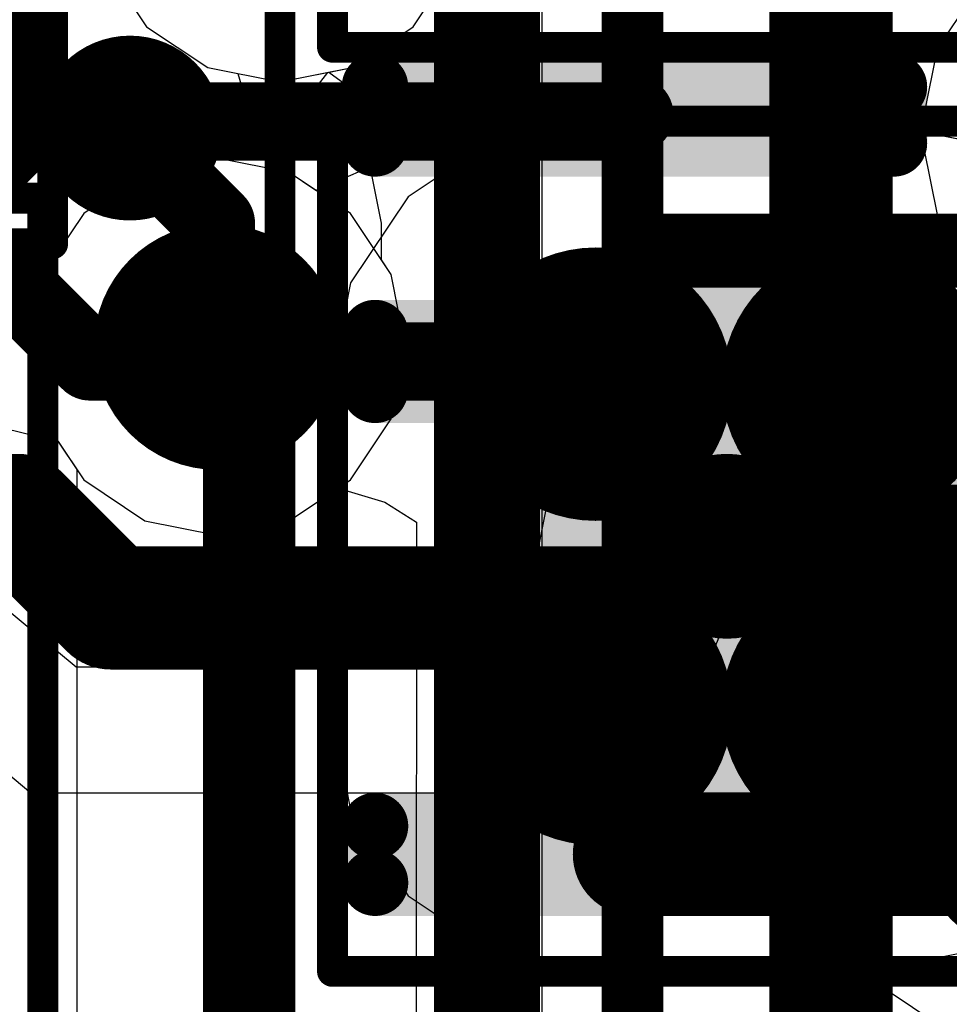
# Model space of a CAD drawing. Header units: millimetres. Extents: x -2 to 68, y -2 to 27.4.
# Tile 23 of 256: x 8.4 to 9.9, y 6.3 to 7.9. Entities that reach past the tile are written whole.
import ezdxf

# ---------------------------------------------------------------- set-up
doc = ezdxf.new("R2010")
doc.units = ezdxf.units.MM
for name, color, linetype in [('BottomLayer', 5, 'Continuous'), ('BottomPaste', 16, 'Continuous'), ('BottomSolder', 6, 'Continuous'), ('DrillGuide', 244, 'Continuous'), ('Mechanical10', 56, 'Continuous'), ('Mechanical13', 56, 'Continuous'), ('Mechanical15', 56, 'Continuous'), ('Mechanical6', 56, 'Continuous'), ('MidLayer1', 16, 'Continuous'), ('MidLayer2', 76, 'Continuous'), ('MidLayer3', 90, 'Continuous'), ('MidLayer4', 156, 'Continuous'), ('MidLayer5', 130, 'Continuous'), ('MidLayer6', 216, 'Continuous'), ('MidLayer7', 6, 'Continuous'), ('MidLayer8', 54, 'Continuous'), ('MultiLayer', 9, 'Continuous'), ('TopLayer', 1, 'Continuous'), ('TopPaste', 8, 'Continuous'), ('TopSolder', 216, 'Continuous'), ('ViaHoleLayer', 16, 'Continuous')]:
    doc.layers.add(name, color=color, linetype=linetype)

# ---------------------------------------------------------------- blocks, each defined once
blk = doc.blocks.new('CX90B1_24P_142')
at = {"layer": 'Mechanical15', "const_width": 0.0499999}
for points in [[(5.334, 3.556), (-5.334, 3.556)], [(5.334, -5.715), (5.334, 3.556)]]:
    blk.add_lwpolyline(points, dxfattribs=at)
at = {"layer": 'Mechanical15', "const_width": 0.02499868}
blk.add_lwpolyline([(5.32150066, 3.556, 1), (5.346499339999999, 3.556, 1)], format="xyb", close=True, dxfattribs=at)
blk.add_lwpolyline([(5.32150066, 3.556, 1), (5.346499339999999, 3.556, 1)], format="xyb", close=True, dxfattribs=at)
blk = doc.blocks.new('QFN40P700X700X100_HS_57L_226')
at = {"layer": 'Mechanical13', "const_width": 0.0999998}
blk.add_lwpolyline([(3.55000052, 3.55000052), (3.55000052, -3.55000052)], dxfattribs=at)
at = {"layer": 'Mechanical15', "const_width": 0.0499999}
blk.add_lwpolyline([(3.84999992, 3.84999992), (3.84999992, -3.84999992)], dxfattribs=at)
at = {"layer": 'TopLayer', "const_width": 0.05400039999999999}
for points in [[(2.82699968, -1.35400034, 1), (2.88100008, -1.35400034, 1)], [(3.668999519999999, -1.35400034, 1), (3.72299992, -1.35400034, 1)], [(2.82699968, -1.44599914, 1), (2.88100008, -1.44599914, 1)], [(3.668999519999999, -1.44599914, 1), (3.72299992, -1.44599914, 1)], [(2.82699968, -1.75399954, 1), (2.88100008, -1.75399954, 1)], [(3.668999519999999, -1.75399954, 1), (3.72299992, -1.75399954, 1)], [(2.82699968, -1.84599834, 1), (2.88100008, -1.84599834, 1)], [(3.668999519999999, -1.84599834, 1), (3.72299992, -1.84599834, 1)], [(2.82699968, -2.15400128, 1), (2.88100008, -2.15400128, 1)], [(3.668999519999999, -2.15400128, 1), (3.72299992, -2.15400128, 1)], [(2.82699968, -2.24600008, 1), (2.88100008, -2.24600008, 1)], [(3.668999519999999, -2.24600008, 1), (3.72299992, -2.24600008, 1)], [(2.82699968, -2.55400048, 1), (2.88100008, -2.55400048, 1)], [(3.668999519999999, -2.55400048, 1), (3.72299992, -2.55400048, 1)], [(2.82699968, -2.64599928, 1), (2.88100008, -2.64599928, 1)], [(3.668999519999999, -2.64599928, 1), (3.72299992, -2.64599928, 1)]]:
    blk.add_lwpolyline(points, format="xyb", close=True, dxfattribs=at)
at = {"layer": 'TopLayer'}
for points in [[(3.69599972, -1.49999954), (3.69599972, -1.29999994), (2.85399988, -1.49999954), (2.85399988, -1.29999994)], [(3.75000012, -1.44599914), (3.75000012, -1.35400034), (2.79999948, -1.44599914), (2.79999948, -1.35400034)], [(3.69599972, -1.89999874), (3.69599972, -1.69999914), (2.85399988, -1.89999874), (2.85399988, -1.69999914)], [(3.75000012, -1.84599834), (3.75000012, -1.75399954), (2.79999948, -1.84599834), (2.79999948, -1.75399954)], [(3.69599972, -2.30000048), (3.69599972, -2.10000088), (2.85399988, -2.30000048), (2.85399988, -2.10000088)], [(3.75000012, -2.24600008), (3.75000012, -2.15400128), (2.79999948, -2.24600008), (2.79999948, -2.15400128)], [(3.69599972, -2.69999968), (3.69599972, -2.50000008), (2.85399988, -2.69999968), (2.85399988, -2.50000008)], [(3.75000012, -2.64599928), (3.75000012, -2.55400048), (2.79999948, -2.64599928), (2.79999948, -2.55400048)]]:
    blk.add_solid(points, dxfattribs=at)
at = {"layer": 'TopPaste', "const_width": 0.05400039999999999}
for points in [[(2.82699968, -1.35400034, 1), (2.88100008, -1.35400034, 1)], [(3.668999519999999, -1.35400034, 1), (3.72299992, -1.35400034, 1)], [(2.82699968, -1.44599914, 1), (2.88100008, -1.44599914, 1)], [(3.668999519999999, -1.44599914, 1), (3.72299992, -1.44599914, 1)], [(2.82699968, -1.75399954, 1), (2.88100008, -1.75399954, 1)], [(3.668999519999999, -1.75399954, 1), (3.72299992, -1.75399954, 1)], [(2.82699968, -1.84599834, 1), (2.88100008, -1.84599834, 1)], [(3.668999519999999, -1.84599834, 1), (3.72299992, -1.84599834, 1)], [(2.82699968, -2.15400128, 1), (2.88100008, -2.15400128, 1)], [(3.668999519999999, -2.15400128, 1), (3.72299992, -2.15400128, 1)], [(2.82699968, -2.24600008, 1), (2.88100008, -2.24600008, 1)], [(3.668999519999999, -2.24600008, 1), (3.72299992, -2.24600008, 1)], [(2.82699968, -2.55400048, 1), (2.88100008, -2.55400048, 1)], [(3.668999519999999, -2.55400048, 1), (3.72299992, -2.55400048, 1)], [(2.82699968, -2.64599928, 1), (2.88100008, -2.64599928, 1)], [(3.668999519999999, -2.64599928, 1), (3.72299992, -2.64599928, 1)]]:
    blk.add_lwpolyline(points, format="xyb", close=True, dxfattribs=at)
at = {"layer": 'TopPaste'}
for points in [[(3.69599972, -1.49999954), (3.69599972, -1.29999994), (2.85399988, -1.49999954), (2.85399988, -1.29999994)], [(3.75000012, -1.44599914), (3.75000012, -1.35400034), (2.79999948, -1.44599914), (2.79999948, -1.35400034)], [(3.69599972, -1.89999874), (3.69599972, -1.69999914), (2.85399988, -1.89999874), (2.85399988, -1.69999914)], [(3.75000012, -1.84599834), (3.75000012, -1.75399954), (2.79999948, -1.84599834), (2.79999948, -1.75399954)], [(3.69599972, -2.30000048), (3.69599972, -2.10000088), (2.85399988, -2.30000048), (2.85399988, -2.10000088)], [(3.75000012, -2.24600008), (3.75000012, -2.15400128), (2.79999948, -2.24600008), (2.79999948, -2.15400128)], [(3.69599972, -2.69999968), (3.69599972, -2.50000008), (2.85399988, -2.69999968), (2.85399988, -2.50000008)], [(3.75000012, -2.64599928), (3.75000012, -2.55400048), (2.79999948, -2.64599928), (2.79999948, -2.55400048)]]:
    blk.add_solid(points, dxfattribs=at)
at = {"layer": 'TopSolder', "const_width": 0.05400039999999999}
for points in [[(2.82699968, -1.35400034, 1), (2.88100008, -1.35400034, 1)], [(3.668999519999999, -1.35400034, 1), (3.72299992, -1.35400034, 1)], [(2.82699968, -1.44599914, 1), (2.88100008, -1.44599914, 1)], [(3.668999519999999, -1.44599914, 1), (3.72299992, -1.44599914, 1)], [(2.82699968, -1.75399954, 1), (2.88100008, -1.75399954, 1)], [(3.668999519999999, -1.75399954, 1), (3.72299992, -1.75399954, 1)], [(2.82699968, -1.84599834, 1), (2.88100008, -1.84599834, 1)], [(3.668999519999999, -1.84599834, 1), (3.72299992, -1.84599834, 1)], [(2.82699968, -2.15400128, 1), (2.88100008, -2.15400128, 1)], [(3.668999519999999, -2.15400128, 1), (3.72299992, -2.15400128, 1)], [(2.82699968, -2.24600008, 1), (2.88100008, -2.24600008, 1)], [(3.668999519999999, -2.24600008, 1), (3.72299992, -2.24600008, 1)], [(2.82699968, -2.55400048, 1), (2.88100008, -2.55400048, 1)], [(3.668999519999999, -2.55400048, 1), (3.72299992, -2.55400048, 1)], [(2.82699968, -2.64599928, 1), (2.88100008, -2.64599928, 1)], [(3.668999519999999, -2.64599928, 1), (3.72299992, -2.64599928, 1)]]:
    blk.add_lwpolyline(points, format="xyb", close=True, dxfattribs=at)
at = {"layer": 'TopSolder'}
for points in [[(3.69599972, -1.49999954), (3.69599972, -1.29999994), (2.85399988, -1.49999954), (2.85399988, -1.29999994)], [(3.75000012, -1.44599914), (3.75000012, -1.35400034), (2.79999948, -1.44599914), (2.79999948, -1.35400034)], [(3.69599972, -1.89999874), (3.69599972, -1.69999914), (2.85399988, -1.89999874), (2.85399988, -1.69999914)], [(3.75000012, -1.84599834), (3.75000012, -1.75399954), (2.79999948, -1.84599834), (2.79999948, -1.75399954)], [(3.69599972, -2.30000048), (3.69599972, -2.10000088), (2.85399988, -2.30000048), (2.85399988, -2.10000088)], [(3.75000012, -2.24600008), (3.75000012, -2.15400128), (2.79999948, -2.24600008), (2.79999948, -2.15400128)], [(3.69599972, -2.69999968), (3.69599972, -2.50000008), (2.85399988, -2.69999968), (2.85399988, -2.50000008)], [(3.75000012, -2.64599928), (3.75000012, -2.55400048), (2.79999948, -2.64599928), (2.79999948, -2.55400048)]]:
    blk.add_solid(points, dxfattribs=at)
blk = doc.blocks.new('CAP_0603_B_425')
at = {"layer": 'Mechanical6', "const_width": 0.0499999}
for points in [[(-1.38999976, 0.6900011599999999), (-1.38999976, -0.6900011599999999)], [(1.38999976, -0.6900011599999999), (-1.38999976, -0.6900011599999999)]]:
    blk.add_lwpolyline(points, dxfattribs=at)
at = {"layer": 'Mechanical6', "const_width": 0.02499868}
blk.add_lwpolyline([(-1.4024991, -0.6900011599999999, 1), (-1.37750042, -0.6900011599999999, 1)], format="xyb", close=True, dxfattribs=at)
blk.add_lwpolyline([(-1.4024991, -0.6900011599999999, 1), (-1.37750042, -0.6900011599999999, 1)], format="xyb", close=True, dxfattribs=at)
blk = doc.blocks.new('CAP_0603_B_434')
at = {"layer": 'BottomLayer', "const_width": 0.22185122}
for points in [[(0.42592752, 0.26314908, 1), (0.6477762, 0.26314908, 1)], [(0.8522258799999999, 0.26314908, 1), (1.07407456, 0.26314908, 1)], [(0.42592752, -0.26314908, 1), (0.6477762, -0.26314908, 1)], [(0.8522258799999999, -0.26314908, 1), (1.07407456, -0.26314908, 1)]]:
    blk.add_lwpolyline(points, format="xyb", close=True, dxfattribs=at)
at = {"layer": 'BottomLayer'}
for points in [[(0.53685186, -0.4850003), (0.9631502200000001, -0.4850003), (0.53685186, 0.4850003), (0.9631502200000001, 0.4850003)], [(0.31500064, -0.26314908), (1.18500144, -0.26314908), (0.31500064, 0.26314908), (1.18500144, 0.26314908)]]:
    blk.add_solid(points, dxfattribs=at)
at = {"layer": 'BottomPaste', "const_width": 0.22185122}
for points in [[(0.42592752, 0.26314908, 1), (0.6477762, 0.26314908, 1)], [(0.8522258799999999, 0.26314908, 1), (1.07407456, 0.26314908, 1)], [(0.42592752, -0.26314908, 1), (0.6477762, -0.26314908, 1)], [(0.8522258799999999, -0.26314908, 1), (1.07407456, -0.26314908, 1)]]:
    blk.add_lwpolyline(points, format="xyb", close=True, dxfattribs=at)
at = {"layer": 'BottomPaste'}
for points in [[(0.53685186, -0.4850003), (0.9631502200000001, -0.4850003), (0.53685186, 0.4850003), (0.9631502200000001, 0.4850003)], [(0.31500064, -0.26314908), (1.18500144, -0.26314908), (0.31500064, 0.26314908), (1.18500144, 0.26314908)]]:
    blk.add_solid(points, dxfattribs=at)
at = {"layer": 'BottomSolder', "const_width": 0.22185122}
for points in [[(0.42592752, 0.26314908, 1), (0.6477762, 0.26314908, 1)], [(0.8522258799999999, 0.26314908, 1), (1.07407456, 0.26314908, 1)], [(0.42592752, -0.26314908, 1), (0.6477762, -0.26314908, 1)], [(0.8522258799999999, -0.26314908, 1), (1.07407456, -0.26314908, 1)]]:
    blk.add_lwpolyline(points, format="xyb", close=True, dxfattribs=at)
at = {"layer": 'BottomSolder'}
for points in [[(0.53685186, -0.4850003), (0.9631502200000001, -0.4850003), (0.53685186, 0.4850003), (0.9631502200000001, 0.4850003)], [(0.31500064, -0.26314908), (1.18500144, -0.26314908), (0.31500064, 0.26314908), (1.18500144, 0.26314908)]]:
    blk.add_solid(points, dxfattribs=at)
at = {"layer": 'Mechanical10', "const_width": 0.11999976}
for points in [[(0.88000078, 0.47999904), (-0.88000078, 0.47999904)], [(0.88000078, 0.47999904), (0.88000078, -0.47999904)], [(0.88000078, -0.47999904), (-0.88000078, -0.47999904)]]:
    blk.add_lwpolyline(points, dxfattribs=at)
at = {"layer": 'Mechanical10', "const_width": 0.05999988}
for points in [[(0.8500008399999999, 0.47999904, 1), (0.9100007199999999, 0.47999904, 1)], [(0.8500008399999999, 0.47999904, 1), (0.9100007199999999, 0.47999904, 1)], [(0.8500008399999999, -0.47999904, 1), (0.9100007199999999, -0.47999904, 1)], [(0.8500008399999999, -0.47999904, 1), (0.9100007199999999, -0.47999904, 1)]]:
    blk.add_lwpolyline(points, format="xyb", close=True, dxfattribs=at)
at = {"layer": 'Mechanical6', "const_width": 0.0499999}
for points in [[(1.38999976, 0.6900011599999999), (-1.38999976, 0.6900011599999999)], [(1.38999976, 0.6900011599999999), (1.38999976, -0.6900011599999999)], [(1.38999976, -0.6900011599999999), (-1.38999976, -0.6900011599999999)]]:
    blk.add_lwpolyline(points, dxfattribs=at)
at = {"layer": 'Mechanical6', "const_width": 0.02499868}
for points in [[(1.37750042, 0.6900011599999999, 1), (1.4024991, 0.6900011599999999, 1)], [(1.37750042, 0.6900011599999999, 1), (1.4024991, 0.6900011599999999, 1)], [(1.37750042, -0.6900011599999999, 1), (1.4024991, -0.6900011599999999, 1)], [(1.37750042, -0.6900011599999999, 1), (1.4024991, -0.6900011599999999, 1)]]:
    blk.add_lwpolyline(points, format="xyb", close=True, dxfattribs=at)
blk = doc.blocks.new('CAP_0603_B_436')
at = {"layer": 'Mechanical6', "const_width": 0.0499999}
for points in [[(-1.38999976, -0.6900011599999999), (-1.38999976, 0.6900011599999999)], [(-1.38999976, -0.6900011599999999), (1.38999976, -0.6900011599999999)]]:
    blk.add_lwpolyline(points, dxfattribs=at)
at = {"layer": 'Mechanical6', "const_width": 0.02499868}
blk.add_lwpolyline([(-1.4024991, -0.6900011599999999, 1), (-1.37750042, -0.6900011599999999, 1)], format="xyb", close=True, dxfattribs=at)
blk.add_lwpolyline([(-1.4024991, -0.6900011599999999, 1), (-1.37750042, -0.6900011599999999, 1)], format="xyb", close=True, dxfattribs=at)

msp = doc.modelspace()

# ---------------------------------------------------------------- linework, layer by layer
at = {"layer": 'BottomLayer'}
for p, q in [((9.2868496, 7.693266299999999), (9.12225252, 7.6605257)), ((9.2868496, 7.693266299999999), (9.12225252, 7.6605257)), ((9.713147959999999, 7.693266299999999), (9.2868496, 7.693266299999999)), ((9.713147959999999, 7.693266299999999), (9.2868496, 7.693266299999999)), ((9.873048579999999, 7.66146042), (9.713147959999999, 7.693266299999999)), ((9.877745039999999, 7.6605257), (9.713147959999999, 7.693266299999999)), ((9.12225252, 7.6605257), (8.98271254, 7.567287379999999)), ((9.12225252, 7.6605257), (8.98271254, 7.567287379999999)), ((8.98271254, 7.567287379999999), (8.889474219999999, 7.427747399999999)), ((8.98271254, 7.567287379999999), (8.889474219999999, 7.427747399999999)), ((8.889474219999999, 7.427747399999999), (8.85673362, 7.263150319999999)), ((8.889474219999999, 7.427747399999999), (8.85673362, 7.263150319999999)), ((8.85673362, 7.263150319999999), (8.85673362, 6.736852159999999)), ((8.85673362, 7.263150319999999), (8.85673362, 6.736852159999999)), ((8.85673362, 6.736852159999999), (8.889474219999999, 6.57225508)), ((8.85673362, 6.736852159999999), (8.889474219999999, 6.57225508)), ((8.889474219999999, 6.57225508), (8.98271254, 6.432715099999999)), ((8.889474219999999, 6.57225508), (8.98271254, 6.432715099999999)), ((8.98271254, 6.432715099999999), (9.12225252, 6.339476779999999)), ((8.98271254, 6.432715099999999), (9.12225252, 6.339476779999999)), ((9.12225252, 6.339476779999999), (9.2868496, 6.30673618)), ((9.12225252, 6.339476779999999), (9.2868496, 6.30673618)), ((9.713147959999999, 6.30673618), (9.877745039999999, 6.339476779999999)), ((9.713147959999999, 6.30673618), (9.877745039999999, 6.339476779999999)), ((9.2868496, 6.30673618), (9.713147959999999, 6.30673618)), ((9.2868496, 6.30673618), (9.713147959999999, 6.30673618))]:
    msp.add_line(p, q, dxfattribs=at)
for points, const_width in [([(9.424997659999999, 6.9999987, 1), (9.574994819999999, 6.9999987, 1)], 0.1499997), ([(9.44999634, 6.9999987, 1), (9.54999614, 6.9999987, 1)], 0.0999998), ([(9.44999888, 7.00000124, 1), (9.54999868, 7.00000124, 1)], 0.0999998), ([(9.44999888, 7.00000124, 1), (9.54999868, 7.00000124, 1)], 0.0999998)]:
    msp.add_lwpolyline(points, format="xyb", close=True, dxfattribs=dict(at, const_width=const_width))
at = {"layer": 'BottomLayer', "const_width": 0.1999996}
for points in [[(9.49999624, 6.9999987), (9.49999878, 7.00000124)], [(9.49999878, 7.00000124), (10.18687574, 7.00000124)]]:
    msp.add_lwpolyline(points, dxfattribs=at)
at = {"layer": 'DrillGuide'}
for points, const_width in [([(8.5063076, 7.67882132, 1), (8.55630496, 7.67882132, 1)], 0.0499999), ([(8.62270818, 7.324001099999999, 1), (8.72270798, 7.324001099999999, 1)], 0.0999998), ([(9.47499756, 6.9999987, 1), (9.52499492, 6.9999987, 1)], 0.0499999)]:
    msp.add_lwpolyline(points, format="xyb", close=True, dxfattribs=dict(at, const_width=const_width))
at = {"layer": 'MidLayer1'}
for p, q in [((8.991020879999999, 7.84319488), (9.05732504, 7.942430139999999)), ((9.90173788, 7.898262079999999), (9.84095822, 7.807299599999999)), ((8.943467, 7.811422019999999), (8.991020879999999, 7.84319488)), ((8.9017856, 7.67286502), (8.933705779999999, 7.79997424)), ((8.933705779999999, 7.79997424), (8.943467, 7.811422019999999)), ((9.84095822, 7.807299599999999), (9.8196146, 7.69999984)), ((9.8196146, 7.69999984), (9.8196146, 7.645880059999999)), ((8.90400048, 7.649829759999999), (8.9017856, 7.67286502)), ((8.91903982, 7.62732282), (8.90400048, 7.649829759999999)), ((9.8196146, 7.645880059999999), (9.84095822, 7.5385803)), ((8.93948936, 7.52451124), (8.91903982, 7.62732282)), ((9.84095822, 7.5385803), (9.892825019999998, 7.4609579)), ((8.93948936, 7.464719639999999), (8.93948936, 7.52451124)), ((8.3413346, 7.474061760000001), (8.3874991, 7.42789726)), ((8.95530086, 7.44105446), (8.93948936, 7.464719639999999)), ((8.97858504, 7.324001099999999), (8.95530086, 7.44105446)), ((8.3874991, 7.42789726), (8.366831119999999, 7.324001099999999)), ((8.366831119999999, 7.324001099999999), (8.3901153, 7.206947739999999)), ((8.95530086, 7.206947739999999), (8.97858504, 7.324001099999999)), ((8.3901153, 7.206947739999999), (8.45641946, 7.10771248)), ((8.8889967, 7.10771248), (8.95530086, 7.206947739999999)), ((8.45641946, 7.10771248), (8.55565472, 7.041408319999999)), ((8.78976144, 7.041408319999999), (8.8889967, 7.10771248)), ((8.55565472, 7.041408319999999), (8.67270808, 7.018124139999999)), ((8.67270808, 7.018124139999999), (8.78976144, 7.041408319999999)), ((9.9699953, 6.80587666), (9.85294194, 6.78259248)), ((9.85294194, 6.78259248), (9.75370668, 6.71628832)), ((9.75370668, 6.71628832), (9.68740252, 6.61705306)), ((9.68740252, 6.61705306), (9.66411834, 6.4999997)), ((9.66411834, 6.4999997), (9.68740252, 6.382946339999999)), ((9.68740252, 6.382946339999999), (9.75370668, 6.28371108)), ((9.75370668, 6.28371108), (9.85294194, 6.217406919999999))]:
    msp.add_line(p, q, dxfattribs=at)
for points, const_width in [([(8.4563077, 7.67882132, 1), (8.60630486, 7.67882132, 1)], 0.1499997), ([(8.499556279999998, 7.67882132, 1), (8.56305628, 7.67882132, 1)], 0.0635), ([(8.499556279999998, 7.664033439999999, 1), (8.56305628, 7.664033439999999, 1)], 0.0635), ([(8.499556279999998, 7.664033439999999, 1), (8.56305628, 7.664033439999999, 1)], 0.0635), ([(8.63907848, 7.52451124, 1), (8.70257848, 7.52451124, 1)], 0.0635), ([(8.63907848, 7.52451124, 1), (8.70257848, 7.52451124, 1)], 0.0635), ([(8.572708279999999, 7.324001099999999, 1), (8.772707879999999, 7.324001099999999, 1)], 0.1999996), ([(8.63907848, 7.3258807, 1), (8.70257848, 7.3258807, 1)], 0.0635), ([(8.63907848, 7.3258807, 1), (8.70257848, 7.3258807, 1)], 0.0635), ([(8.640958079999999, 7.324001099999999, 1), (8.704458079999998, 7.324001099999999, 1)], 0.0635), ([(9.89499672, 6.4999997, 1), (10.04499388, 6.4999997, 1)], 0.1499997)]:
    msp.add_lwpolyline(points, format="xyb", close=True, dxfattribs=dict(at, const_width=const_width))
at = {"layer": 'MidLayer1', "const_width": 0.127}
for points in [[(8.53130628, 7.664033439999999), (8.53130628, 7.67882132)], [(8.53130628, 7.664033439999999), (8.670828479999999, 7.52451124)], [(8.670828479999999, 7.3258807), (8.670828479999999, 7.52451124)], [(8.670828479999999, 7.3258807), (8.67270808, 7.324001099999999)]]:
    msp.add_lwpolyline(points, dxfattribs=at)
at = {"layer": 'MidLayer2'}
for p, q in [((8.991020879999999, 7.84319488), (9.05732504, 7.942430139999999)), ((8.89178562, 7.77689072), (8.991020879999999, 7.84319488)), ((8.755913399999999, 7.64443734), (8.85250452, 7.76907768)), ((8.85250452, 7.76907768), (8.89178562, 7.77689072)), ((8.75337848, 7.62972566), (8.755913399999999, 7.64443734)), ((8.757074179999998, 7.61309628), (8.75337848, 7.62972566)), ((8.78976144, 7.60659388), (8.757074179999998, 7.61309628)), ((8.8889967, 7.54028972), (8.78976144, 7.60659388)), ((8.95530086, 7.44105446), (8.8889967, 7.54028972)), ((8.97858504, 7.324001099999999), (8.95530086, 7.44105446)), ((8.95530086, 7.206947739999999), (8.97858504, 7.324001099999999)), ((8.2707226, 7.205738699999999), (8.414717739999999, 7.170125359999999)), ((8.8889967, 7.10771248), (8.95530086, 7.206947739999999)), ((8.414717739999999, 7.170125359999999), (8.45641946, 7.10771248)), ((8.45641946, 7.10771248), (8.55565472, 7.041408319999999)), ((8.78976144, 7.041408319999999), (8.8889967, 7.10771248)), ((8.55565472, 7.041408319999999), (8.67270808, 7.018124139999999)), ((8.67270808, 7.018124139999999), (8.78976144, 7.041408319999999))]:
    msp.add_line(p, q, dxfattribs=at)
at = {"layer": 'MidLayer2', "const_width": 0.1499997}
for points in [[(8.335137, 7.666677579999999), (8.335137, 8.150217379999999)], [(5.14298438, 4.47452496), (8.335137, 7.666677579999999)]]:
    msp.add_lwpolyline(points, dxfattribs=at)
at = {"layer": 'MidLayer2'}
for points, const_width in [([(8.29763644, 7.666677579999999, 1), (8.37263756, 7.666677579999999, 1)], 0.07499858), ([(8.29763644, 7.666677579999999, 1), (8.37263756, 7.666677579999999, 1)], 0.07499858), ([(8.572708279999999, 7.324001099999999, 1), (8.772707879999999, 7.324001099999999, 1)], 0.1999996)]:
    msp.add_lwpolyline(points, format="xyb", close=True, dxfattribs=dict(at, const_width=const_width))
at = {"layer": 'MidLayer3'}
for p, q in [((8.492139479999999, 7.942430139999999), (8.558443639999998, 7.84319488)), ((9.199994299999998, 4.04999952), (9.20000192, 7.87500076)), ((8.558443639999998, 7.84319488), (8.657678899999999, 7.77689072)), ((8.657678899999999, 7.77689072), (8.774732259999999, 7.753606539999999)), ((8.774732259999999, 7.753606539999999), (8.85404122, 7.76938248)), ((8.85404122, 7.76938248), (8.96015226, 7.6921106)), ((8.96015226, 7.6921106), (8.95798818, 7.631734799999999)), ((8.67270808, 7.62987806), (8.55565472, 7.60659388)), ((8.78976144, 7.60659388), (8.67270808, 7.62987806)), ((8.95798818, 7.631734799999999), (8.833096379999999, 7.577637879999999)), ((8.55565472, 7.60659388), (8.45641946, 7.54028972)), ((8.833096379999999, 7.577637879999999), (8.78976144, 7.60659388)), ((8.45641946, 7.54028972), (8.3901153, 7.44105446)), ((8.3901153, 7.44105446), (8.366831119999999, 7.324001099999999)), ((8.366831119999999, 7.324001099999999), (8.3901153, 7.206947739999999)), ((8.3901153, 7.206947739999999), (8.45641946, 7.10771248)), ((8.45641946, 7.10771248), (8.55565472, 7.041408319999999)), ((8.78976144, 7.041408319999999), (8.869080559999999, 7.094405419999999)), ((8.869080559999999, 7.094405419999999), (8.94517896, 7.07186038)), ((8.94517896, 7.07186038), (8.99608056, 7.0393814)), ((8.55565472, 7.041408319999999), (8.67270808, 7.018124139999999)), ((8.67270808, 7.018124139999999), (8.78976144, 7.041408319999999)), ((8.99608056, 7.0393814), (8.99607548, 4.05000206))]:
    msp.add_line(p, q, dxfattribs=at)
at = {"layer": 'MidLayer3', "const_width": 0.1999996}
msp.add_lwpolyline([(8.572708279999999, 7.324001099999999, 1), (8.772707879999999, 7.324001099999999, 1)], format="xyb", close=True, dxfattribs=at)
at = {"layer": 'MidLayer4'}
for p, q in [((8.492139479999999, 7.942430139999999), (8.558443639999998, 7.84319488)), ((8.991020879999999, 7.84319488), (9.05732504, 7.942430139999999)), ((8.558443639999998, 7.84319488), (8.657678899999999, 7.77689072)), ((8.89178562, 7.77689072), (8.991020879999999, 7.84319488)), ((8.657678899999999, 7.77689072), (8.774732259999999, 7.753606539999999)), ((8.774732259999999, 7.753606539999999), (8.89178562, 7.77689072)), ((8.67270808, 7.62987806), (8.55565472, 7.60659388)), ((8.78976144, 7.60659388), (8.67270808, 7.62987806)), ((8.55565472, 7.60659388), (8.45641946, 7.54028972)), ((8.8889967, 7.54028972), (8.78976144, 7.60659388)), ((8.45641946, 7.54028972), (8.3901153, 7.44105446)), ((8.95530086, 7.44105446), (8.8889967, 7.54028972)), ((8.3901153, 7.44105446), (8.366831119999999, 7.324001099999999)), ((8.97858504, 7.324001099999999), (8.95530086, 7.44105446)), ((8.366831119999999, 7.324001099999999), (8.3901153, 7.206947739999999)), ((8.95530086, 7.206947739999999), (8.97858504, 7.324001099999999)), ((9.87309176, 7.32799144), (9.83999556, 7.3058782)), ((9.49999624, 7.30587566), (9.38294288, 7.282591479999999)), ((9.8399854, 7.30587566), (9.49999624, 7.30587566)), ((9.83999556, 7.3058782), (9.8399854, 7.30587566)), ((9.38294288, 7.282591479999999), (9.28370762, 7.21628732)), ((9.28370762, 7.21628732), (9.21740346, 7.117052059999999)), ((8.3901153, 7.206947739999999), (8.45641946, 7.10771248)), ((8.8889967, 7.10771248), (8.95530086, 7.206947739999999)), ((9.21740346, 7.117052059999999), (9.194119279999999, 6.9999987)), ((8.45641946, 7.10771248), (8.55565472, 7.041408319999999)), ((8.78976144, 7.041408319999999), (8.8889967, 7.10771248)), ((8.55565472, 7.041408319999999), (8.67270808, 7.018124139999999)), ((8.67270808, 7.018124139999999), (8.78976144, 7.041408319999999)), ((9.194119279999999, 6.9999987), (9.21740346, 6.88294534)), ((9.21740346, 6.88294534), (9.28370762, 6.78371008)), ((9.28370762, 6.78371008), (9.38294288, 6.71740592)), ((9.38294288, 6.71740592), (9.49999624, 6.69412174)), ((9.49999624, 6.69412174), (9.71329782, 6.69412174)), ((9.71329782, 6.69412174), (10.12370848, 6.28371108))]:
    msp.add_line(p, q, dxfattribs=at)
for points, const_width in [([(8.572708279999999, 7.324001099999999, 1), (8.772707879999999, 7.324001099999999, 1)], 0.1999996), ([(9.424997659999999, 6.9999987, 1), (9.574994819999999, 6.9999987, 1)], 0.1499997), ([(9.44999634, 6.9999987, 1), (9.54999614, 6.9999987, 1)], 0.0999998), ([(9.7899982, 6.9999987, 1), (9.889997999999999, 6.9999987, 1)], 0.0999998), ([(9.7899982, 6.9999987, 1), (9.889997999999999, 6.9999987, 1)], 0.0999998)]:
    msp.add_lwpolyline(points, format="xyb", close=True, dxfattribs=dict(at, const_width=const_width))
at = {"layer": 'MidLayer4', "const_width": 0.1999996}
for points in [[(9.49999624, 6.9999987), (9.839998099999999, 6.9999987)], [(9.839998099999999, 6.9999987), (10.3399971, 6.4999997)]]:
    msp.add_lwpolyline(points, dxfattribs=at)
at = {"layer": 'MidLayer5'}
for p, q in [((8.492139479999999, 7.942430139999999), (8.558443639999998, 7.84319488)), ((8.558443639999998, 7.84319488), (8.657678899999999, 7.77689072)), ((8.657678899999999, 7.77689072), (8.706591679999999, 7.76715998)), ((8.706591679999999, 7.76715998), (8.72944152, 7.68828536)), ((8.72944152, 7.68828536), (8.672705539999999, 7.62987806)), ((8.672705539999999, 7.62987806), (8.55565472, 7.60659388)), ((8.55565472, 7.60659388), (8.45641946, 7.54028972)), ((8.45641946, 7.54028972), (8.3901153, 7.44105446)), ((8.3901153, 7.44105446), (8.366831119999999, 7.324001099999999)), ((8.366831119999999, 7.324001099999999), (8.3901153, 7.206947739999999)), ((8.3901153, 7.206947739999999), (8.44510376, 7.1246492)), ((8.44510376, 7.1246492), (8.44510376, 3.3055814))]:
    msp.add_line(p, q, dxfattribs=at)
for points, const_width in [([(9.14689306, 3.903111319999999), (9.14689306, 12.16007982)], 0.0999998), ([(9.346892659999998, 4.14779206), (9.346892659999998, 12.06840614)], 0.0999998), ([(9.6690815, 5.952822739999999), (9.6690815, 9.62203562)], 0.1999996), ([(8.67270808, 7.324001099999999), (8.700000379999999, 7.2967088)], 0.0999998), ([(8.700000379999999, 3.19999868), (8.700000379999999, 7.2967088)], 0.0999998)]:
    msp.add_lwpolyline(points, dxfattribs=dict(at, const_width=const_width))
for points, const_width in [([(8.572708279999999, 7.324001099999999, 1), (8.772707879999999, 7.324001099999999, 1)], 0.1999996), ([(8.6477094, 7.324001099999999, 1), (8.697706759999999, 7.324001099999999, 1)], 0.0499999), ([(8.6750017, 7.2967088, 1), (8.724999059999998, 7.2967088, 1)], 0.0499999), ([(8.6750017, 7.2967088, 1), (8.724999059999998, 7.2967088, 1)], 0.0499999)]:
    msp.add_lwpolyline(points, format="xyb", close=True, dxfattribs=dict(at, const_width=const_width))
at = {"layer": 'MidLayer6'}
for p, q in [((9.5749999, 7.15000094), (9.5749999, 8.516625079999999)), ((9.37108108, 8.1467706), (9.37108108, 7.15000094)), ((8.492139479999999, 7.942430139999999), (8.558443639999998, 7.84319488)), ((8.991020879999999, 7.84319488), (9.05732504, 7.942430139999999)), ((8.558443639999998, 7.84319488), (8.657678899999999, 7.77689072)), ((8.89178562, 7.77689072), (8.991020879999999, 7.84319488)), ((8.657678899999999, 7.77689072), (8.774732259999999, 7.753606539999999)), ((8.774732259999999, 7.753606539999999), (8.89178562, 7.77689072)), ((8.67270808, 7.62987806), (8.55565472, 7.60659388)), ((8.78976144, 7.60659388), (8.67270808, 7.62987806)), ((8.55565472, 7.60659388), (8.45641946, 7.54028972)), ((8.8889967, 7.54028972), (8.78976144, 7.60659388)), ((8.45641946, 7.54028972), (8.3901153, 7.44105446)), ((8.95530086, 7.44105446), (8.8889967, 7.54028972)), ((8.444212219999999, 6.80391832), (7.608285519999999, 7.496556)), ((8.3901153, 7.44105446), (8.366831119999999, 7.324001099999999)), ((8.97858504, 7.324001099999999), (8.95530086, 7.44105446)), ((7.42441746, 7.38408226), (8.37070716, 6.599999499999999)), ((8.366831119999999, 7.324001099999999), (8.3901153, 7.206947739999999)), ((8.95530086, 7.206947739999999), (8.97858504, 7.324001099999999)), ((8.3901153, 7.206947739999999), (8.45641946, 7.10771248)), ((8.8889967, 7.10771248), (8.95530086, 7.206947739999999)), ((9.37108108, 7.15000094), (9.38660302, 7.07196452)), ((9.80000072, 6.925000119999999), (9.5749999, 7.15000094)), ((8.45641946, 7.10771248), (8.55565472, 7.041408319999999)), ((8.78976144, 7.041408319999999), (8.8889967, 7.10771248)), ((9.38660302, 7.07196452), (9.43080664, 7.005807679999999)), ((8.55565472, 7.041408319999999), (8.67270808, 7.018124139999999)), ((8.67270808, 7.018124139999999), (8.78976144, 7.041408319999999)), ((9.43080664, 7.005807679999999), (9.43081426, 7.005802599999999)), ((9.43081426, 7.005802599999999), (9.515363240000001, 6.92125108)), ((9.515363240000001, 6.92125108), (9.46676288, 6.80391832)), ((9.96442508, 6.925000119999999), (9.80000072, 6.925000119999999)), ((9.46676288, 6.80391832), (8.444212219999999, 6.80391832)), ((8.37070716, 6.599999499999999), (9.95391456, 6.599999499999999))]:
    msp.add_line(p, q, dxfattribs=at)
at = {"layer": 'MidLayer6', "const_width": 0.1999996}
msp.add_lwpolyline([(8.572708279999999, 7.324001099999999, 1), (8.772707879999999, 7.324001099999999, 1)], format="xyb", close=True, dxfattribs=at)
at = {"layer": 'MidLayer7'}
for p, q in [((8.492139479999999, 7.942430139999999), (8.558443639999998, 7.84319488)), ((8.991020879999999, 7.84319488), (9.05732504, 7.942430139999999)), ((8.558443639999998, 7.84319488), (8.657678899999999, 7.77689072)), ((8.89178562, 7.77689072), (8.991020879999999, 7.84319488)), ((8.657678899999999, 7.77689072), (8.774732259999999, 7.753606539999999)), ((8.774732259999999, 7.753606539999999), (8.89178562, 7.77689072)), ((8.67270808, 7.62987806), (8.55565472, 7.60659388)), ((8.78976144, 7.60659388), (8.67270808, 7.62987806)), ((8.55565472, 7.60659388), (8.45641946, 7.54028972)), ((8.8889967, 7.54028972), (8.78976144, 7.60659388)), ((8.45641946, 7.54028972), (8.3901153, 7.44105446)), ((8.95530086, 7.44105446), (8.8889967, 7.54028972)), ((8.3901153, 7.44105446), (8.366831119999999, 7.324001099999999)), ((8.97858504, 7.324001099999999), (8.95530086, 7.44105446)), ((8.366831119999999, 7.324001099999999), (8.3901153, 7.206947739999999)), ((8.95530086, 7.206947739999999), (8.97858504, 7.324001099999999)), ((8.3901153, 7.206947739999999), (8.45641946, 7.10771248)), ((8.8889967, 7.10771248), (8.95530086, 7.206947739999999)), ((8.45641946, 7.10771248), (8.55565472, 7.041408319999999)), ((8.78976144, 7.041408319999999), (8.8889967, 7.10771248)), ((8.55565472, 7.041408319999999), (8.67270808, 7.018124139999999)), ((8.67270808, 7.018124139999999), (8.78976144, 7.041408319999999))]:
    msp.add_line(p, q, dxfattribs=at)
at = {"layer": 'MidLayer7', "const_width": 0.1999996}
msp.add_lwpolyline([(8.572708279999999, 7.324001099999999, 1), (8.772707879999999, 7.324001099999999, 1)], format="xyb", close=True, dxfattribs=at)
at = {"layer": 'MidLayer8'}
for p, q in [((8.492139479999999, 7.942430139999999), (8.558443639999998, 7.84319488)), ((8.991020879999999, 7.84319488), (9.05732504, 7.942430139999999)), ((8.558443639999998, 7.84319488), (8.657678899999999, 7.77689072)), ((8.89178562, 7.77689072), (8.991020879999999, 7.84319488)), ((8.657678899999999, 7.77689072), (8.774732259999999, 7.753606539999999)), ((8.774732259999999, 7.753606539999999), (8.89178562, 7.77689072)), ((8.67270808, 7.62987806), (8.55565472, 7.60659388)), ((8.78976144, 7.60659388), (8.67270808, 7.62987806)), ((8.55565472, 7.60659388), (8.45641946, 7.54028972)), ((8.8889967, 7.54028972), (8.78976144, 7.60659388)), ((8.45641946, 7.54028972), (8.3901153, 7.44105446)), ((8.95530086, 7.44105446), (8.8889967, 7.54028972)), ((8.3901153, 7.44105446), (8.366831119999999, 7.324001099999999)), ((8.97858504, 7.324001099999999), (8.95530086, 7.44105446)), ((8.366831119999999, 7.324001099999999), (8.3901153, 7.206947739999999)), ((8.95530086, 7.206947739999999), (8.97858504, 7.324001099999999)), ((8.3901153, 7.206947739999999), (8.45641946, 7.10771248)), ((8.8889967, 7.10771248), (8.95530086, 7.206947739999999)), ((8.45641946, 7.10771248), (8.55565472, 7.041408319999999)), ((8.78976144, 7.041408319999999), (8.8889967, 7.10771248)), ((8.55565472, 7.041408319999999), (8.67270808, 7.018124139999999)), ((8.67270808, 7.018124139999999), (8.78976144, 7.041408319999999))]:
    msp.add_line(p, q, dxfattribs=at)
at = {"layer": 'MidLayer8', "const_width": 0.1999996}
msp.add_lwpolyline([(8.572708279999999, 7.324001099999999, 1), (8.772707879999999, 7.324001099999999, 1)], format="xyb", close=True, dxfattribs=at)
at = {"layer": 'MultiLayer'}
for points, const_width in [([(8.4563077, 7.67882132, 1), (8.60630486, 7.67882132, 1)], 0.1499997), ([(8.572708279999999, 7.324001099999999, 1), (8.772707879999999, 7.324001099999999, 1)], 0.1999996), ([(9.424997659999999, 6.9999987, 1), (9.574994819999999, 6.9999987, 1)], 0.1499997), ([(9.89499672, 6.4999997, 1), (10.04499388, 6.4999997, 1)], 0.1499997)]:
    msp.add_lwpolyline(points, format="xyb", close=True, dxfattribs=dict(at, const_width=const_width))
at = {"layer": 'TopLayer'}
msp.add_line((9.600001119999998, 7.999999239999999), (9.600001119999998, 2.10000088), dxfattribs=at)
for points, const_width in [([(8.4563077, 7.67882132, 1), (8.60630486, 7.67882132, 1)], 0.1499997), ([(8.51014554, 7.689410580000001, 1), (8.57364554, 7.689410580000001, 1)], 0.0635), ([(8.51014554, 7.689410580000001, 1), (8.57364554, 7.689410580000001, 1)], 0.0635), ([(9.307662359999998, 7.689410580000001, 1), (9.37116236, 7.689410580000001, 1)], 0.0635), ([(9.307662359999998, 7.689410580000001, 1), (9.37116236, 7.689410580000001, 1)], 0.0635), ([(9.318251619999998, 7.69999984, 1), (9.38175162, 7.69999984, 1)], 0.0635), ([(8.499556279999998, 7.67882132, 1), (8.56305628, 7.67882132, 1)], 0.0635), ([(8.435022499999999, 7.300000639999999, 1), (8.498522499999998, 7.300000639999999, 1)], 0.0635), ([(8.435022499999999, 7.300000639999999, 1), (8.498522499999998, 7.300000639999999, 1)], 0.0635), ([(9.318251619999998, 7.300000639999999, 1), (9.38175162, 7.300000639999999, 1)], 0.0635), ([(8.29999864, 7.05000114, 1), (8.39999844, 7.05000114, 1)], 0.0999998), ([(8.29999864, 7.05000114, 1), (8.39999844, 7.05000114, 1)], 0.0999998), ([(8.45000088, 6.899998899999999, 1), (8.550000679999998, 6.899998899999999, 1)], 0.0999998), ([(8.45000088, 6.899998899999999, 1), (8.550000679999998, 6.899998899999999, 1)], 0.0999998), ([(9.30000172, 6.899998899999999, 1), (9.400001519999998, 6.899998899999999, 1)], 0.0999998), ([(9.89499672, 6.4999997, 1), (10.04499388, 6.4999997, 1)], 0.1499997), ([(9.30000172, 6.4999997, 1), (9.400001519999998, 6.4999997, 1)], 0.0999998)]:
    msp.add_lwpolyline(points, format="xyb", close=True, dxfattribs=dict(at, const_width=const_width))
for points, const_width in [([(8.53130628, 7.67882132), (8.54189554, 7.689410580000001)], 0.127), ([(8.54189554, 7.689410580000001), (9.339412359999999, 7.689410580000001)], 0.127), ([(9.339412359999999, 7.689410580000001), (9.350001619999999, 7.69999984)], 0.127), ([(8.20335418, 7.563418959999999), (8.4667725, 7.300000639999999)], 0.127), ([(8.4667725, 7.300000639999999), (9.350001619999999, 7.300000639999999)], 0.127), ([(7.00000124, 7.05000114), (8.34999854, 7.05000114)], 0.1999996), ([(8.34999854, 7.05000114), (8.500000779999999, 6.899998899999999)], 0.1999996), ([(8.500000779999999, 6.899998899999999), (9.350001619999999, 6.899998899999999)], 0.1999996), ([(9.350001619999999, 6.4999997), (9.9699953, 6.4999997)], 0.1999996)]:
    msp.add_lwpolyline(points, dxfattribs=dict(at, const_width=const_width))
at = {"layer": 'ViaHoleLayer'}
for points, const_width in [([(8.5063076, 7.67882132, 1), (8.55630496, 7.67882132, 1)], 0.0499999), ([(8.62270818, 7.324001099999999, 1), (8.72270798, 7.324001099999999, 1)], 0.0999998), ([(9.47499756, 6.9999987, 1), (9.52499492, 6.9999987, 1)], 0.0499999)]:
    msp.add_lwpolyline(points, format="xyb", close=True, dxfattribs=dict(at, const_width=const_width))

# ---------------------------------------------------------------- block references
for name, p, rotation in [('CX90B1_24P_142', (4.850003, 12.8249934), 270), ('QFN40P700X700X100_HS_57L_226', (12.62500142, 5.09999996), 180), ('CAP_0603_B_434', (10.24999982, 7.00000124), 180), ('CAP_0603_B_425', (7.00000124, 6.87500022), 180)]:
    msp.add_blockref(name, p, dxfattribs=dict(rotation=rotation))
msp.add_blockref('CAP_0603_B_436', (10.24999982, 8.500000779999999))

doc.saveas('drawing.dxf')
